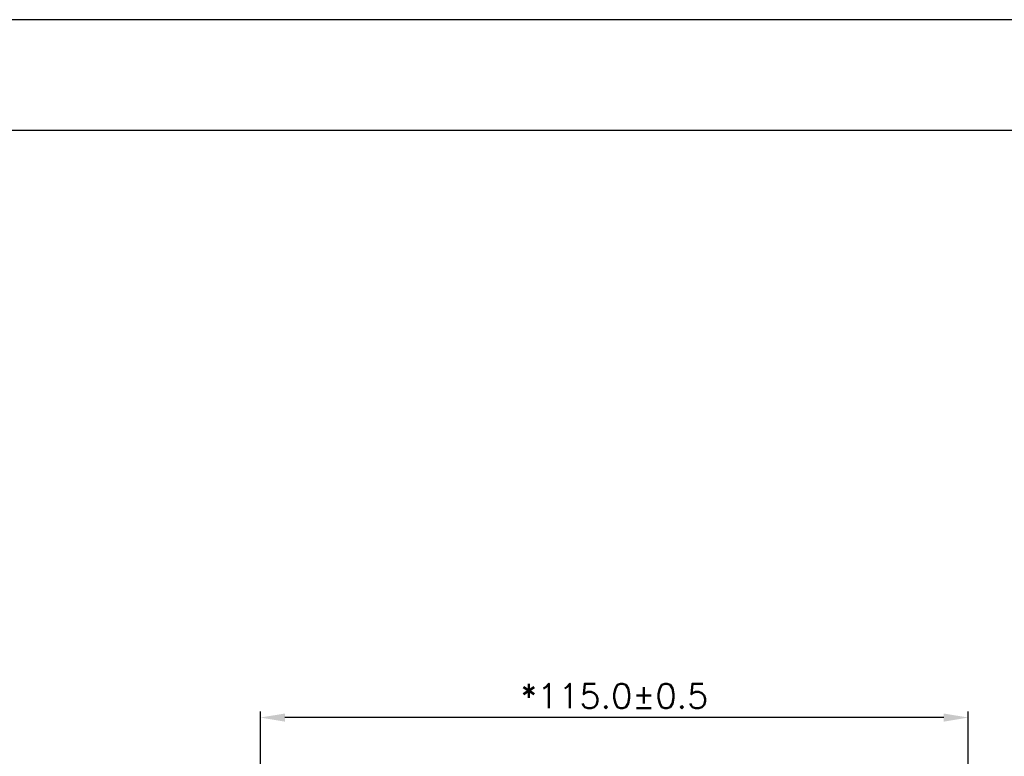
# Model space of a CAD drawing. Header units: millimetres. Extents: x 1519 to 3473, y -1005 to -133.
# Tile 12 of 14: x 1720 to 1880, y -590 to -470. Entities that reach past the tile are written whole.
import ezdxf

# ---------------------------------------------------------------- set-up
doc = ezdxf.new("R2010")
doc.units = ezdxf.units.MM
doc.header["$LTSCALE"] = 1.21
doc.header["$PDMODE"] = 3
doc.header["$PDSIZE"] = 0.3125
doc.layers.get('0').update_dxf_attribs({"linetype": 'CONTINUOUS'})
doc.layers.get('DEFPOINTS').update_dxf_attribs({"linetype": 'CONTINUOUS'})
doc.layers.add('Dimension', color=2, linetype='CONTINUOUS', lineweight=9)
doc.styles.add('ROMANS', font='romans')
doc.dimstyles.new('PD', dxfattribs={"dimscale": 0, "dimtxt": 4, "dimasz": 4, "dimexe": 1, "dimexo": 1, "dimgap": 1.5, "dimtad": 1, "dimdec": 1, "dimzin": 0, "dimdsep": 46, "dimtxsty": 'ROMANS', "dimcen": -0.5, "dimadec": 0, "dimazin": 0, "dimtp": 0.1, "dimtfac": 1, "dimtdec": 1, "dimtmove": 0, "dimatfit": 3, "dimfxl": 1, "dimtolj": 1, "dimtzin": 0, "dimarcsym": 0})

# ---------------------------------------------------------------- blocks, each defined once
blk = doc.blocks.new('*D128')
at = {"layer": 'DEFPOINTS', "color": 0}
for p in [(1759.14, -583.6), (1759.14, -593.28), (1874.14, -593.28)]:
    blk.add_point(p, dxfattribs=at)
at = {"layer": 'Dimension', "color": 0, "lineweight": -2}
for p, q in [((1759.14, -592.28), (1759.14, -582.6)), ((1870.14, -583.6), (1763.14, -583.6)), ((1874.14, -592.28), (1874.14, -582.6))]:
    blk.add_line(p, q, dxfattribs=at)
at = {"layer": 'Dimension', "color": 0}
for points in [[(1763.14, -582.94), (1763.14, -584.27), (1759.14, -583.6)], [(1870.14, -582.94), (1870.14, -584.27), (1874.14, -583.6)]]:
    blk.add_solid(points, dxfattribs=at)
at = {"layer": 'Dimension', "color": 0, "insert": (1816.64, -580.1), "char_height": 4, "attachment_point": 5, "style": 'ROMANS'}
blk.add_mtext('\\A1;*115.0%%p0.5', dxfattribs=at)

msp = doc.modelspace()

# ---------------------------------------------------------------- linework, layer by layer
for points in [[(1519.19, -1004.82), (2293.19, -1004.82), (2293.19, -470.22), (1519.19, -470.22)], [(1537.19, -986.82), (2275.19, -986.82), (2275.19, -488.22), (1537.19, -488.22)]]:
    msp.add_lwpolyline(points, close=True)

# ---------------------------------------------------------------- dimensions: what is measured, and where the dimension line sits
at = {"layer": 'Dimension'}
dim = msp.add_linear_dim(base=(1759.14, -583.6), p1=(1874.14, -593.28), p2=(1759.14, -593.28), text='*<>%%p0.5', dimstyle='PD', override={"dimscale": 1}, dxfattribs=at)
dim.commit()
dim.dimension.update_dxf_attribs({"geometry": '*D128', "text_midpoint": (1816.64, -583.6), "dimtype": 160})

doc.saveas('drawing.dxf')
